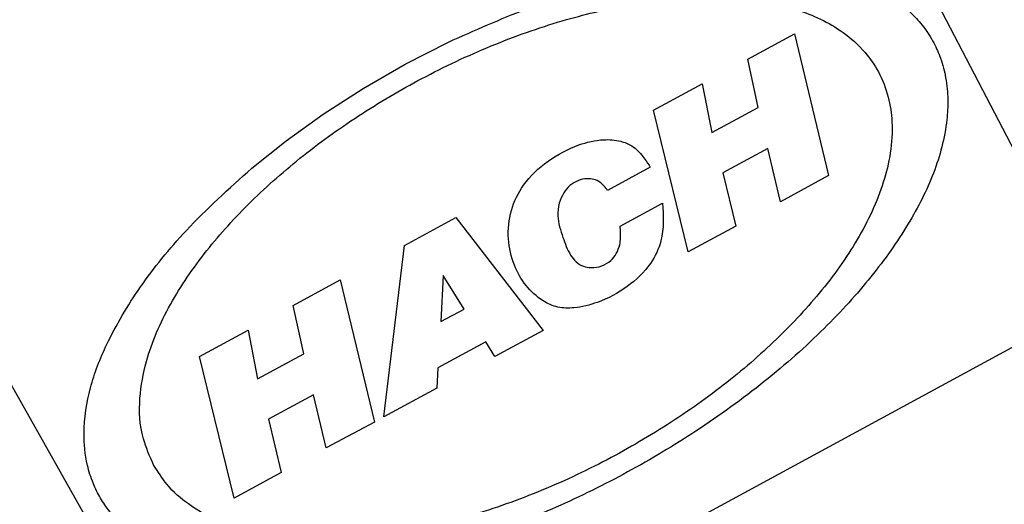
# Model space of a CAD drawing. Header units: inches. Extents: x 0.6 to 33.8, y 0 to 21.7.
# Tile 73 of 210: x 12.446 to 12.978, y 15.948 to 16.21. Entities that reach past the tile are written whole.
import ezdxf

# ---------------------------------------------------------------- set-up
doc = ezdxf.new("R2010")
doc.units = ezdxf.units.IN
doc.header["$MEASUREMENT"] = 0
doc.layers.add('FORMAT', color=7, linetype='Continuous')
doc.styles.add('SLDTEXTSTYLE3', font='TXT', dxfattribs={"width": 0.75})
doc.dimstyles.new('SLDDIMSTYLE0', dxfattribs={"dimtxt": 0.125, "dimasz": 0.13, "dimexe": 0, "dimexo": 0.0625, "dimgap": 0.03125, "dimtad": 0, "dimtih": 1, "dimtoh": 1, "dimdec": 1, "dimlfac": 4, "dimrnd": 1e-09, "dimzin": 12, "dimdsep": 46, "dimtxsty": 'SLDTEXTSTYLE3', "dimsah": 1, "dimcen": 0.09, "dimadec": 0, "dimazin": 3, "dimtfac": 1, "dimtdec": 1, "dimtofl": 0, "dimtmove": 0, "dimatfit": 3, "dimfxl": 1, "dimfrac": 2, "dimtolj": 1, "dimtzin": 12, "dimarcsym": 0})

# ---------------------------------------------------------------- blocks, each defined once
blk = doc.blocks.new('_D_1')
at = {"layer": 'FORMAT'}
for p, q in [((6.14175, 17.34011), (2.54818, 17.34011)), ((2.67318, 17.34011), (2.67318, 11.07473)), ((2.48846, 11.04934), (2.45037, 11.04934)), ((2.45037, 11.04934), (2.45037, 10.85091)), ((2.8579, 11.04934), (2.89599, 11.04934)), ((2.89599, 11.04934), (2.89599, 10.85091)), ((2.45037, 10.85091), (2.48846, 10.85091)), ((2.89599, 10.85091), (2.8579, 10.85091)), ((2.67318, 4.39851), (2.67318, 10.66388)), ((13.15451, 4.39851), (2.54818, 4.39851))]:
    blk.add_line(p, q, dxfattribs=at)
for points in [[(2.67318, 17.34011), (2.65318, 17.21011), (2.69318, 17.21011)], [(2.67318, 4.39851), (2.69318, 4.52851), (2.65318, 4.52851)]]:
    blk.add_solid(points, dxfattribs=at)
at = {"layer": 'FORMAT', "char_height": 0.125, "attachment_point": 1, "style": 'SLDTEXTSTYLE3'}
for s, insert in [('1315', (2.48846, 11.01204)), ('51.8', (2.51155, 10.82502))]:
    blk.add_mtext(s, dxfattribs=dict(at, insert=insert))

msp = doc.modelspace()

# ---------------------------------------------------------------- linework, layer by layer
at = {"color": 7, "linetype": 'Continuous'}
for p, q in [((12.22049, 16.4026), (12.5592, 15.80306)), ((13.02643, 16.05637), (12.89423, 16.31071)), ((12.83942, 16.18835), (12.86464, 16.20203)), ((12.86464, 16.20203), (12.883, 16.12542)), ((12.65408, 16.18562), (12.67748, 16.19756)), ((12.63131, 16.17253), (12.65408, 16.18562)), ((12.84494, 16.16218), (12.83942, 16.18835)), ((12.78849, 16.16074), (12.81481, 16.17501)), ((12.81481, 16.17501), (12.81996, 16.14864)), ((12.60981, 16.15871), (12.63131, 16.17253)), ((12.58966, 16.14426), (12.60981, 16.15871)), ((12.80716, 16.08415), (12.78849, 16.16074)), ((12.81996, 16.14864), (12.84494, 16.16218)), ((12.57109, 16.12943), (12.58966, 16.14426)), ((12.85026, 16.14015), (12.82589, 16.12694)), ((12.85711, 16.11123), (12.85026, 16.14015)), ((12.78597, 16.13098), (12.7866, 16.12992)), ((12.7866, 16.12992), (12.76357, 16.11743)), ((12.82589, 16.12694), (12.83286, 16.09808)), ((12.883, 16.12542), (12.85711, 16.11123)), ((12.77029, 16.09806), (12.79332, 16.11054)), ((12.65373, 16.08768), (12.68151, 16.10274)), ((12.68151, 16.10274), (12.72881, 16.04167)), ((12.77058, 16.09577), (12.77029, 16.09806)), ((12.83286, 16.09808), (12.80716, 16.08415)), ((12.64248, 15.99502), (12.65373, 16.08768)), ((12.59359, 16.05523), (12.61894, 16.06897)), ((12.61894, 16.06897), (12.63743, 15.99213)), ((12.67467, 16.07144), (12.67339, 16.04647)), ((12.68594, 16.05327), (12.67467, 16.07144)), ((13.03238, 16.05959), (12.55326, 15.79983)), ((13.03238, 16.05959), (12.55326, 15.79984)), ((12.59924, 16.02912), (12.59359, 16.05523)), ((12.67339, 16.04647), (12.68594, 16.05327)), ((12.54285, 16.02756), (12.56917, 16.04183)), ((12.56917, 16.04183), (12.57426, 16.01558)), ((12.72881, 16.04167), (12.70267, 16.02766)), ((12.69763, 16.03549), (12.6718, 16.02148)), ((12.70267, 16.02766), (12.69763, 16.03549)), ((12.57426, 16.01558), (12.59924, 16.02912)), ((12.56152, 15.95097), (12.54285, 16.02756)), ((12.6718, 16.02148), (12.67118, 16.01043)), ((12.67118, 16.01043), (12.64248, 15.99502)), ((12.6045, 16.00691), (12.58025, 15.99377)), ((12.61141, 15.97818), (12.6045, 16.00691)), ((12.58025, 15.99377), (12.5871, 15.96484)), ((12.63743, 15.99213), (12.61141, 15.97818)), ((12.5871, 15.96484), (12.56152, 15.95097))]:
    msp.add_line(p, q, dxfattribs=at)
for points, knots in [([(12.67748, 16.19756), (12.69161, 16.20388), (12.71986, 16.21651), (12.76089, 16.22927), (12.79897, 16.23728), (12.83463, 16.24071), (12.86808, 16.23955), (12.89434, 16.2333), (12.91373, 16.22463), (12.92563, 16.2159), (12.93446, 16.20618), (12.93999, 16.1977), (12.94426, 16.18788), (12.94689, 16.17738), (12.94785, 16.16638), (12.9468, 16.14907), (12.94089, 16.12659), (12.92676, 16.09886), (12.9069, 16.07062), (12.88091, 16.04199), (12.84901, 16.0137), (12.81289, 15.98748), (12.77466, 15.96466), (12.7363, 15.94575), (12.69789, 15.93068), (12.66011, 15.91948), (12.62351, 15.91241), (12.58783, 15.90967), (12.55449, 15.91164), (12.52962, 15.91857), (12.51235, 15.92735), (12.50242, 15.93475), (12.49459, 15.94301), (12.48912, 15.95094), (12.48481, 15.95972), (12.48105, 15.97202), (12.47969, 15.98949), (12.48303, 16.0109), (12.49305, 16.03671), (12.5099, 16.06525), (12.53561, 16.09736), (12.55879, 16.11831), (12.57109, 16.12943)], [0, 0, 0, 0, 0.035255, 0.07052, 0.102451, 0.134393, 0.168874, 0.203338, 0.221713, 0.239925, 0.247863, 0.255892, 0.262757, 0.271808, 0.283203, 0.294651, 0.326718, 0.358842, 0.391972, 0.425091, 0.460511, 0.495917, 0.528451, 0.560985, 0.592379, 0.623782, 0.655999, 0.688227, 0.723054, 0.757839, 0.771714, 0.785506, 0.794134, 0.800715, 0.80732, 0.815968, 0.832736, 0.859921, 0.887187, 0.923219, 0.959239, 1, 1, 1, 1]), ([(12.518, 15.969), (12.52032, 15.96533), (12.52566, 15.95688), (12.54013, 15.9445), (12.56058, 15.93492), (12.58662, 15.92939), (12.61544, 15.92835), (12.64663, 15.93126), (12.68141, 15.93863), (12.71848, 15.95073), (12.75628, 15.96747), (12.79202, 15.98759), (12.82473, 16.01018), (12.85388, 16.03502), (12.87914, 16.06195), (12.89969, 16.09052), (12.91159, 16.11609), (12.91694, 16.13745), (12.91796, 16.15287), (12.9159, 16.16787), (12.91078, 16.1812), (12.90213, 16.19362), (12.8874, 16.20652), (12.8658, 16.21615), (12.83832, 16.22151), (12.80814, 16.22202), (12.77567, 16.21833), (12.74019, 16.21009), (12.70298, 16.19718), (12.66565, 16.17994), (12.63053, 16.15948), (12.59853, 16.13666), (12.57015, 16.1117), (12.54571, 16.0847), (12.52609, 16.05616), (12.51444, 16.02943), (12.50995, 16.00539), (12.51051, 15.98604), (12.51592, 15.97373), (12.518, 15.969)], [0, 0, 0, 0, 0.010807, 0.024876, 0.050661, 0.078536, 0.106457, 0.137054, 0.167647, 0.202818, 0.237982, 0.271623, 0.305266, 0.338595, 0.371932, 0.406586, 0.44119, 0.457702, 0.474138, 0.486307, 0.498599, 0.509328, 0.524106, 0.552083, 0.581438, 0.610833, 0.642395, 0.673952, 0.708843, 0.743728, 0.777095, 0.810465, 0.843624, 0.876791, 0.911353, 0.945858, 0.966369, 0.987067, 1, 1, 1, 1]), ([(12.79332, 16.11054), (12.7937, 16.10363), (12.79435, 16.09204), (12.78668, 16.07621), (12.77456, 16.06475), (12.75999, 16.05691), (12.74694, 16.05365), (12.73656, 16.05369), (12.72731, 16.05794), (12.71892, 16.06574), (12.71228, 16.07733), (12.70909, 16.09144), (12.71064, 16.10674), (12.71798, 16.12182), (12.73112, 16.13393), (12.74621, 16.14207), (12.7599, 16.14527), (12.76982, 16.14459), (12.77745, 16.1416), (12.78235, 16.13648), (12.78492, 16.13258), (12.78597, 16.13098)], [0, 0, 0, 0, 0.0809041, 0.1356028, 0.2062285, 0.2789554, 0.3304419, 0.3646761, 0.3993427, 0.4480123, 0.4978796, 0.5550273, 0.6162091, 0.6760889, 0.7490989, 0.8247135, 0.8802539, 0.9180386, 0.9446017, 0.9774032, 1, 1, 1, 1]), ([(12.76357, 16.11743), (12.76236, 16.11902), (12.76037, 16.12163), (12.75624, 16.12352), (12.75205, 16.12389), (12.74743, 16.12295), (12.74303, 16.12016), (12.73948, 16.11592), (12.73708, 16.1103), (12.73616, 16.1019), (12.7392, 16.09247), (12.74224, 16.08392), (12.74636, 16.07864), (12.75026, 16.0762), (12.75519, 16.07542), (12.76048, 16.0762), (12.76532, 16.07906), (12.76854, 16.08323), (12.77069, 16.08882), (12.77062, 16.09317), (12.77058, 16.09577)], [0, 0, 0, 0, 0.0550383, 0.0899493, 0.1247664, 0.1733548, 0.2212653, 0.2702313, 0.3270868, 0.3907112, 0.5019788, 0.5993574, 0.6427602, 0.6866362, 0.7245039, 0.7809481, 0.8341976, 0.8792991, 0.9278003, 1, 1, 1, 1])]:
    msp.add_open_spline(points, degree=3, knots=knots, dxfattribs=at)

# ---------------------------------------------------------------- dimensions: what is measured, and where the dimension line sits
at = {"layer": 'FORMAT'}
dim = msp.add_linear_dim(base=(2.67318, 17.34011), p1=(13.20451, 4.39851), p2=(6.19175, 17.34011), angle=90, dimstyle='SLDDIMSTYLE0', dxfattribs=at)
dim.commit()
dim.dimension.update_dxf_attribs({"geometry": '_D_1', "text_midpoint": (2.67318, 10.86931), "dimtype": 160})

doc.saveas('drawing.dxf')
